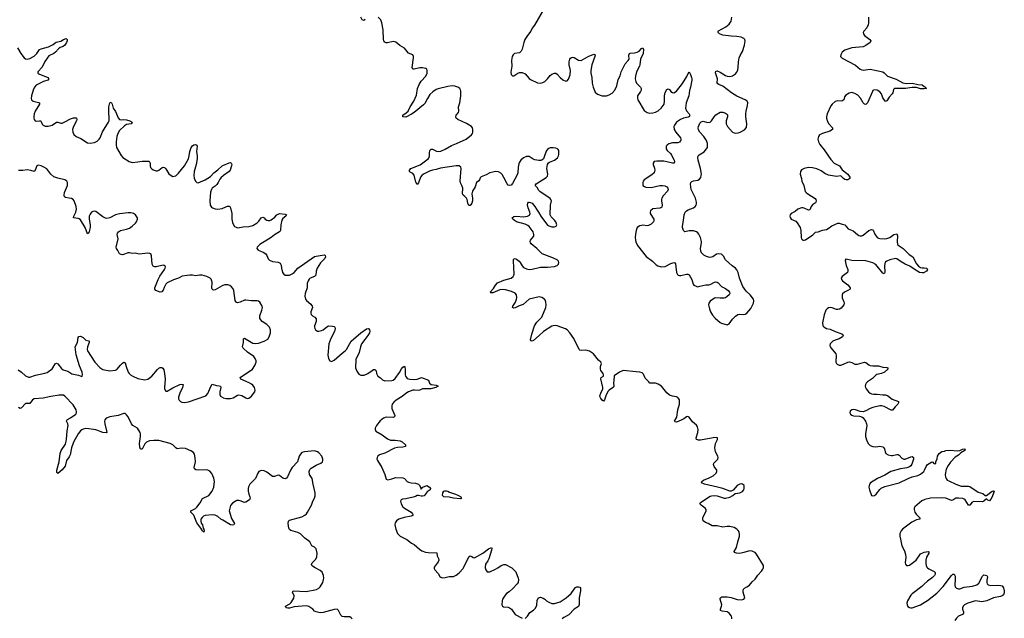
# Model space of a CAD drawing. Header units: inches. Extents: x 1839294 to 1929364, y 762242 to 909984.
# Tile 64 of 76: x 1867105 to 1881143, y 889279 to 897813. Entities that reach past the tile are written whole.
import ezdxf

# ---------------------------------------------------------------- set-up
doc = ezdxf.new("R2010")
doc.units = ezdxf.units.IN
doc.header["$MEASUREMENT"] = 0
for name, color, linetype in [('B8869', 7, 'Continuous'), ('B8878', 7, 'Continuous'), ('B8879', 7, 'Continuous'), ('B8888', 7, 'Continuous'), ('B8889', 7, 'Continuous')]:
    doc.layers.add(name, color=color, linetype=linetype)

msp = doc.modelspace()

# ---------------------------------------------------------------- linework, layer by layer
at = {"layer": 'B8869', "color": 6, "elevation": 600}
for points in [[(1867076, 897410), (1867120, 897330), (1867170, 897269), (1867190, 897254), (1867210, 897248), (1867250, 897258), (1867310, 897295), (1867350, 897331), (1867390, 897386), (1867410, 897400), (1867514, 897426), (1867582, 897458), (1867610, 897485), (1867626, 897494), (1867692, 897508), (1867730, 897530), (1867770, 897546), (1867783, 897530), (1867780, 897510), (1867773, 897490), (1867748, 897450), (1867724, 897430), (1867683, 897417), (1867660, 897400), (1867615, 897350), (1867590, 897331), (1867523, 897297), (1867464, 897216), (1867425, 897135), (1867365, 897070), (1867365, 897050), (1867379, 897039), (1867506, 896990), (1867521, 896970), (1867507, 896950), (1867446, 896934), (1867341, 896879), (1867315, 896850), (1867297, 896810), (1867273, 896730), (1867271, 896690), (1867276, 896670), (1867297, 896650), (1867374, 896634), (1867387, 896627), (1867386, 896610), (1867325, 896510), (1867312, 896470), (1867307, 896430), (1867308, 896408), (1867312, 896390), (1867326, 896370), (1867348, 896368), (1867390, 896373), (1867402, 896370), (1867410, 896364), (1867425, 896325), (1867439, 896310), (1867470, 896297), (1867510, 896294), (1867570, 896309), (1867630, 896353), (1867650, 896354), (1867690, 896340), (1867710, 896340), (1867750, 896355), (1867830, 896400), (1867872, 896412), (1867910, 896415), (1867917, 896410), (1867922, 896390), (1867917, 896370), (1867874, 896290), (1867859, 896250), (1867862, 896210), (1867877, 896177), (1867909, 896149), (1867977, 896117), (1868070, 896057), (1868110, 896053), (1868170, 896064), (1868210, 896082), (1868238, 896110), (1868251, 896130), (1868286, 896214), (1868371, 896350), (1868379, 896370), (1868382, 896410), (1868374, 896490), (1868374, 896570), (1868390, 896628), (1868410, 896639), (1868423, 896610), (1868437, 896550), (1868470, 896505), (1868510, 896412), (1868527, 896390), (1868550, 896384), (1868590, 896389), (1868630, 896384), (1868675, 896370), (1868708, 896350), (1868696, 896330), (1868630, 896317), (1868599, 896301), (1868527, 896233), (1868504, 896190), (1868490, 896150), (1868481, 896070), (1868479, 896030), (1868485, 895990), (1868550, 895876), (1868574, 895850), (1868666, 895790), (1868710, 895779), (1868790, 895785), (1868850, 895797), (1868950, 895794), (1868965, 895770), (1868964, 895730), (1868968, 895708), (1868984, 895690), (1869010, 895673), (1869050, 895659), (1869070, 895660), (1869090, 895668), (1869136, 895704), (1869150, 895709), (1869170, 895705), (1869190, 895685), (1869230, 895618), (1869250, 895599), (1869290, 895579), (1869310, 895580), (1869330, 895589), (1869370, 895627), (1869453, 895730), (1869511, 895830), (1869523, 895870), (1869530, 895933), (1869550, 895990), (1869570, 896015), (1869590, 896030), (1869612, 896032), (1869630, 896023), (1869635, 896010), (1869624, 895936), (1869634, 895874), (1869636, 895830), (1869620, 895750), (1869593, 895650), (1869587, 895590), (1869595, 895555), (1869614, 895510), (1869630, 895490), (1869649, 895489), (1869750, 895530), (1869824, 895576), (1869873, 895630), (1869930, 895672), (1869993, 895730), (1870000, 895733)], [(1870000, 894023), (1869990, 894020), (1869890, 893963), (1869870, 893958), (1869861, 893961), (1869849, 893969), (1869844, 893984), (1869849, 894070), (1869836, 894116), (1869820, 894130), (1869774, 894154), (1869708, 894172), (1869670, 894171), (1869610, 894160), (1869570, 894172), (1869530, 894173), (1869495, 894165), (1869422, 894158), (1869369, 894130), (1869296, 894104), (1869210, 894064), (1869190, 894041), (1869165, 893995), (1869150, 893955), (1869130, 893931), (1869110, 893930), (1869044, 893950), (1869030, 893970), (1869033, 893990), (1869078, 894110), (1869102, 894158), (1869171, 894250), (1869181, 894270), (1869183, 894290), (1869178, 894298), (1869167, 894307), (1869150, 894312), (1869050, 894290), (1869030, 894289), (1869010, 894301), (1868996, 894330), (1868986, 894446), (1868973, 894473), (1868961, 894481), (1868930, 894485), (1868810, 894472), (1868750, 894483), (1868710, 894480), (1868670, 894490), (1868650, 894490), (1868570, 894463), (1868550, 894464), (1868530, 894473), (1868505, 894525), (1868487, 894550), (1868481, 894570), (1868510, 894690), (1868494, 894750), (1868499, 894770), (1868513, 894790), (1868544, 894810), (1868630, 894826), (1868670, 894842), (1868710, 894869), (1868756, 894910), (1868773, 894930), (1868785, 894970), (1868783, 894990), (1868757, 895030), (1868729, 895050), (1868690, 895058), (1868650, 895058), (1868530, 895045), (1868470, 895031), (1868390, 894987), (1868350, 894978), (1868330, 894982), (1868290, 895001), (1868190, 895077), (1868170, 895082), (1868150, 895081), (1868128, 895070), (1868110, 895041), (1868098, 895010), (1868095, 894970), (1868110, 894890), (1868111, 894850), (1868090, 894773), (1868070, 894758), (1868039, 894850), (1867970, 894960), (1867954, 894974), (1867940, 894980), (1867872, 894990), (1867875, 895010), (1867907, 895070), (1867917, 895110), (1867912, 895150), (1867882, 895230), (1867868, 895248), (1867843, 895263), (1867811, 895271), (1867757, 895277), (1867743, 895290), (1867741, 895310), (1867746, 895350), (1867789, 895450), (1867789, 895490), (1867777, 895510), (1867750, 895530), (1867650, 895553), (1867590, 895575), (1867550, 895610), (1867490, 895686), (1867450, 895711), (1867410, 895728), (1867370, 895738), (1867352, 895728), (1867328, 895670), (1867310, 895650), (1867265, 895665), (1867210, 895674), (1867150, 895661), (1867090, 895664)], [(1870000, 895581), (1869979, 895561), (1869961, 895539), (1869936, 895490), (1869917, 895463), (1869890, 895438), (1869849, 895410), (1869838, 895390), (1869828, 895352), (1869814, 895230), (1869822, 895170), (1869842, 895142), (1869856, 895130), (1869890, 895115), (1869930, 895111), (1869990, 895123), (1870000, 895127)], [(1867083, 892823), (1867129, 892789), (1867190, 892736), (1867230, 892717), (1867250, 892717), (1867330, 892745), (1867466, 892774), (1867496, 892784), (1867566, 892834), (1867580, 892850), (1867610, 892906), (1867630, 892915), (1867650, 892908), (1867701, 892841), (1867723, 892823), (1867790, 892804), (1867850, 892766), (1867944, 892744), (1867990, 892726), (1867996, 892730), (1868001, 892750), (1867994, 892790), (1867958, 892878), (1867910, 893034), (1867899, 893110), (1867898, 893150), (1867930, 893210), (1867938, 893282), (1867950, 893298), (1867970, 893299), (1868010, 893281), (1868050, 893245), (1868090, 893236), (1868098, 893230), (1868095, 893210), (1868070, 893150), (1868067, 893110), (1868072, 893090), (1868176, 892930), (1868250, 892856), (1868290, 892828), (1868390, 892805), (1868470, 892816), (1868490, 892826), (1868542, 892890), (1868570, 892918), (1868591, 892930), (1868610, 892922), (1868623, 892870), (1868653, 892790), (1868664, 892770), (1868684, 892750), (1868717, 892730), (1868790, 892698), (1868890, 892679), (1868930, 892688), (1868989, 892730), (1869070, 892828), (1869090, 892845), (1869110, 892854), (1869130, 892855), (1869146, 892846), (1869160, 892820), (1869170, 892771), (1869178, 892690), (1869170, 892570), (1869172, 892550), (1869190, 892516), (1869210, 892516), (1869290, 892565), (1869390, 892611), (1869417, 892617), (1869435, 892610), (1869428, 892570), (1869387, 892490), (1869368, 892430), (1869370, 892410), (1869380, 892390), (1869399, 892370), (1869419, 892359), (1869454, 892354), (1869510, 892363), (1869760, 892450), (1869790, 892483), (1869830, 892586), (1869850, 892615), (1869910, 892596), (1869950, 892595), (1869968, 892588), (1869973, 892570), (1869957, 892510), (1869959, 892470), (1869970, 892448), (1870000, 892428)], [(1870000, 890678), (1869973, 890693), (1869930, 890730), (1869890, 890749), (1869850, 890754), (1869750, 890747), (1869725, 890735), (1869705, 890715), (1869690, 890690), (1869687, 890670), (1869694, 890634), (1869711, 890610), (1869723, 890563), (1869730, 890550), (1869735, 890525), (1869730, 890509), (1869710, 890525), (1869686, 890566), (1869630, 890640), (1869610, 890686), (1869590, 890750), (1869543, 890790), (1869544, 890796), (1869547, 890810), (1869610, 890845), (1869630, 890862), (1869676, 890924), (1869712, 890988), (1869801, 891030), (1869851, 891090), (1869875, 891150), (1869883, 891230), (1869875, 891275), (1869843, 891343), (1869817, 891377), (1869790, 891392), (1869755, 891395), (1869650, 891391), (1869618, 891398), (1869597, 891410), (1869591, 891431), (1869614, 891510), (1869609, 891569), (1869597, 891617), (1869581, 891641), (1869547, 891667), (1869470, 891702), (1869410, 891706), (1869350, 891697), (1869330, 891708), (1869291, 891751), (1869252, 891772), (1869090, 891813), (1869016, 891816), (1868958, 891810), (1868913, 891790), (1868890, 891764), (1868850, 891691), (1868830, 891690), (1868820, 891720), (1868814, 891770), (1868830, 891870), (1868828, 891908), (1868821, 891930), (1868786, 891990), (1868719, 892030), (1868699, 892050), (1868652, 892152), (1868630, 892181), (1868610, 892199), (1868590, 892201), (1868508, 892172), (1868390, 892153), (1868336, 892130), (1868320, 892110), (1868315, 892090), (1868319, 892050), (1868345, 891950), (1868346, 891930), (1868337, 891923), (1868292, 891930), (1868190, 891968), (1868090, 891982), (1868050, 891983), (1868010, 891977), (1867990, 891968), (1867970, 891952), (1867937, 891910), (1867872, 891790), (1867845, 891710), (1867825, 891610), (1867810, 891579), (1867775, 891530), (1867753, 891450), (1867710, 891395), (1867650, 891344), (1867637, 891357), (1867636, 891390), (1867668, 891512), (1867684, 891630), (1867699, 891670), (1867757, 891763), (1867773, 891827), (1867781, 891950), (1867798, 892030), (1867793, 892053), (1867773, 892090), (1867777, 892103), (1867786, 892114), (1867830, 892138), (1867904, 892190), (1867915, 892210), (1867917, 892223), (1867912, 892250), (1867870, 892324), (1867750, 892448), (1867730, 892459), (1867670, 892462), (1867550, 892443), (1867442, 892418), (1867310, 892406), (1867287, 892393), (1867250, 892343), (1867190, 892341), (1867130, 892278), (1867110, 892268), (1867090, 892286)]]:
    msp.add_lwpolyline(points, dxfattribs=at)
at = {"layer": 'B8878', "color": 6, "elevation": 600}
for points in [[(1871844, 889270), (1871830, 889287), (1871810, 889298), (1871790, 889302), (1871730, 889300), (1871705, 889305), (1871686, 889326), (1871650, 889392), (1871630, 889407), (1871590, 889403), (1871430, 889360), (1871390, 889357), (1871330, 889370), (1871310, 889381), (1871286, 889410), (1871258, 889430), (1871226, 889446), (1871190, 889456), (1871017, 889443), (1870950, 889424), (1870930, 889423), (1870903, 889430), (1870897, 889450), (1870956, 889484), (1870976, 889504), (1871016, 889564), (1871018, 889598), (1870997, 889650), (1871002, 889670), (1871190, 889661), (1871335, 889690), (1871370, 889707), (1871390, 889727), (1871426, 889790), (1871438, 889830), (1871441, 889850), (1871437, 889890), (1871416, 889936), (1871390, 889960), (1871320, 890000)], [(1873015, 890000), (1873016, 889990), (1873025, 889970), (1873070, 889917), (1873095, 889875), (1873110, 889864), (1873130, 889858), (1873170, 889860), (1873230, 889875), (1873290, 889875), (1873330, 889893), (1873370, 889927), (1873430, 889990), (1873435, 890000)], [(1873743, 890000), (1873750, 889968), (1873770, 889942), (1873810, 889943), (1873890, 889981), (1873920, 890000)], [(1874120, 890000), (1874152, 889972), (1874180, 889940), (1874212, 889850), (1874215, 889830), (1874211, 889789), (1874200, 889770), (1874138, 889702), (1874084, 889656), (1874048, 889632), (1874025, 889610), (1873989, 889550), (1873983, 889530), (1873981, 889470), (1873987, 889450), (1874002, 889442), (1874070, 889438), (1874090, 889430), (1874116, 889410), (1874170, 889332), (1874270, 889279)], [(1877256, 889270), (1877258, 889290), (1877253, 889310), (1877218, 889350), (1877190, 889370), (1877120, 889380), (1877099, 889390), (1877099, 889410), (1877113, 889450), (1877114, 889470), (1877090, 889550), (1877093, 889567), (1877103, 889577), (1877117, 889583), (1877190, 889587), (1877250, 889577), (1877332, 889548), (1877390, 889544), (1877430, 889550), (1877442, 889570), (1877422, 889650), (1877420, 889670), (1877424, 889696), (1877438, 889710), (1877474, 889726), (1877510, 889750), (1877550, 889801), (1877590, 889836), (1877628, 889892), (1877682, 889950), (1877702, 889978), (1877709, 890000)], [(1874310, 889278), (1874344, 889310), (1874379, 889361), (1874430, 889395), (1874457, 889423), (1874476, 889464), (1874485, 889535), (1874496, 889564), (1874510, 889577), (1874530, 889578), (1874568, 889568), (1874593, 889553), (1874617, 889530), (1874650, 889508), (1874690, 889492), (1874730, 889489), (1874810, 889516), (1874894, 889570), (1874968, 889632), (1875010, 889695), (1875030, 889716), (1875050, 889728), (1875070, 889729), (1875090, 889722), (1875099, 889710), (1875101, 889670), (1875082, 889570), (1875082, 889478), (1875072, 889448), (1875010, 889408), (1874932, 889328), (1874864, 889290), (1874839, 889270)], [(1880000, 889764), (1879967, 889733), (1879827, 889630), (1879810, 889610), (1879762, 889530), (1879754, 889494), (1879757, 889470), (1879769, 889449), (1879790, 889435), (1879810, 889429), (1879830, 889430), (1879950, 889472), (1880000, 889504)]]:
    msp.add_lwpolyline(points, dxfattribs=at)
at = {"layer": 'B8879', "color": 6, "elevation": 600}
for points in [[(1872030, 897816), (1872010, 897804), (1871990, 897810), (1871967, 897850)], [(1877709, 890000), (1877712, 890008), (1877710, 890030), (1877610, 890192), (1877590, 890215), (1877569, 890229), (1877550, 890236), (1877510, 890241), (1877430, 890217), (1877370, 890205), (1877326, 890206), (1877296, 890216), (1877290, 890230), (1877326, 890290), (1877343, 890370), (1877366, 890450), (1877368, 890470), (1877361, 890510), (1877350, 890530), (1877330, 890550), (1877293, 890573), (1877230, 890590), (1877190, 890590), (1877130, 890579), (1877050, 890596), (1876978, 890598), (1876919, 890630), (1876883, 890643), (1876850, 890670), (1876843, 890690), (1876843, 890710), (1876890, 890810), (1876892, 890830), (1876880, 890850), (1876820, 890890), (1876810, 890902), (1876804, 890910), (1876810, 890930), (1876950, 891022), (1876970, 891027), (1877010, 891030), (1877050, 891027), (1877150, 890992), (1877170, 890990), (1877232, 891008), (1877273, 891030), (1877304, 891056), (1877370, 891069), (1877410, 891089), (1877428, 891110), (1877436, 891130), (1877433, 891170), (1877410, 891192), (1877390, 891195), (1877370, 891191), (1877333, 891170), (1877276, 891104), (1877250, 891092), (1877230, 891092), (1877130, 891128), (1877053, 891150), (1876867, 891190), (1876827, 891210), (1876829, 891230), (1876856, 891250), (1876936, 891284), (1876990, 891312), (1877033, 891350), (1877045, 891370), (1877044, 891390), (1877004, 891444), (1876996, 891470), (1877002, 891490), (1877058, 891550), (1877064, 891570), (1877058, 891590), (1877027, 891650), (1877016, 891710), (1877023, 891770), (1877054, 891830), (1877054, 891850), (1877036, 891856), (1876990, 891853), (1876810, 891819), (1876781, 891821), (1876756, 891830), (1876748, 891850), (1876773, 891930), (1876780, 891970), (1876771, 892010), (1876753, 892033), (1876699, 892079), (1876650, 892147), (1876630, 892158), (1876610, 892151), (1876575, 892125), (1876536, 892104), (1876470, 892077), (1876450, 892079), (1876443, 892090), (1876472, 892148), (1876488, 892252), (1876512, 892332), (1876510, 892392), (1876504, 892410), (1876490, 892428), (1876470, 892438), (1876410, 892446), (1876370, 892461), (1876330, 892494), (1876254, 892590), (1876210, 892618), (1876169, 892631), (1876090, 892632), (1876077, 892650), (1876024, 892704), (1875998, 892758), (1875978, 892778), (1875948, 892788), (1875895, 892795), (1875710, 892813), (1875657, 892790), (1875582, 892738), (1875579, 892730), (1875578, 892670), (1875570, 892630), (1875575, 892590), (1875570, 892575), (1875508, 892532), (1875489, 892511), (1875460, 892450), (1875444, 892396), (1875430, 892374), (1875410, 892389), (1875390, 892413), (1875379, 892430), (1875377, 892450), (1875389, 892490), (1875418, 892550), (1875420, 892570), (1875390, 892694), (1875394, 892710), (1875427, 892733), (1875429, 892750), (1875424, 892770), (1875392, 892810), (1875387, 892830), (1875388, 892870), (1875399, 892910), (1875390, 892929), (1875359, 892959), (1875285, 893050), (1875230, 893089), (1875178, 893102), (1875110, 893097), (1875090, 893102), (1875080, 893110), (1875007, 893267), (1874950, 893350), (1874910, 893391), (1874885, 893405), (1874770, 893449), (1874750, 893453), (1874710, 893451), (1874690, 893443), (1874574, 893370), (1874512, 893310), (1874430, 893241), (1874410, 893230), (1874396, 893236), (1874390, 893251), (1874409, 893330), (1874446, 893450), (1874480, 893500), (1874550, 893570), (1874606, 893710), (1874610, 893750), (1874606, 893786), (1874600, 893810), (1874587, 893830), (1874550, 893854), (1874510, 893861), (1874370, 893831), (1874285, 893755), (1874257, 893743), (1874224, 893736), (1874170, 893707), (1874150, 893701), (1874130, 893710), (1874135, 893730), (1874172, 893788), (1874189, 893830), (1874192, 893850), (1874188, 893890), (1874170, 893915), (1874119, 893939), (1874030, 893964), (1873993, 893967), (1873950, 893961), (1873850, 893920), (1873830, 893918), (1873821, 893921), (1873814, 893930), (1873861, 893979), (1873890, 894030), (1873919, 894061), (1874010, 894101), (1874110, 894129), (1874142, 894150), (1874151, 894169), (1874153, 894187), (1874145, 894375), (1874147, 894393), (1874155, 894405), (1874170, 894408), (1874190, 894398), (1874225, 894370), (1874242, 894350), (1874270, 894302), (1874290, 894280), (1874330, 894259), (1874370, 894250), (1874410, 894255), (1874530, 894284), (1874630, 894285), (1874730, 894294), (1874770, 894310), (1874787, 894330), (1874790, 894353), (1874785, 894370), (1874770, 894390), (1874690, 894425), (1874554, 894474), (1874479, 894550), (1874396, 894616), (1874386, 894630), (1874382, 894650), (1874390, 894670), (1874433, 894727), (1874436, 894750), (1874424, 894790), (1874370, 894863), (1874350, 894879), (1874310, 894897), (1874190, 894931), (1874158, 894950), (1874135, 894970), (1874126, 894990), (1874152, 895008), (1874190, 895010), (1874290, 895004), (1874346, 895014), (1874372, 895028), (1874382, 895050), (1874379, 895070), (1874355, 895130), (1874347, 895173), (1874350, 895198), (1874360, 895210), (1874370, 895214), (1874390, 895209), (1874410, 895197), (1874450, 895150), (1874473, 895110), (1874503, 895070), (1874535, 895010), (1874630, 894886), (1874650, 894872), (1874690, 894859), (1874730, 894860), (1874752, 894870), (1874761, 894890), (1874751, 894930), (1874730, 894956), (1874681, 895001), (1874669, 895030), (1874671, 895169), (1874685, 895230), (1874680, 895250), (1874666, 895266), (1874523, 895363), (1874504, 895384), (1874490, 895415), (1874456, 895450), (1874470, 895472), (1874610, 895562), (1874630, 895583), (1874635, 895610), (1874621, 895690), (1874629, 895750), (1874646, 895774), (1874657, 895783), (1874730, 895809), (1874774, 895846), (1874787, 895870), (1874791, 895889), (1874790, 895950), (1874783, 895963), (1874773, 895973), (1874750, 895982), (1874710, 895986), (1874670, 895985), (1874633, 895970), (1874610, 895941), (1874584, 895856), (1874572, 895830), (1874550, 895810), (1874534, 895806), (1874506, 895806), (1874450, 895816), (1874426, 895826), (1874370, 895863), (1874330, 895863), (1874290, 895844), (1874251, 895809), (1874230, 895780), (1874221, 895759), (1874210, 895710), (1874208, 895630), (1874199, 895601), (1874130, 895476), (1874110, 895455), (1874090, 895447), (1874070, 895453), (1874053, 895473), (1874010, 895565), (1873985, 895605), (1873965, 895625), (1873930, 895643), (1873890, 895647), (1873850, 895640), (1873810, 895628), (1873758, 895602), (1873685, 895575), (1873670, 895558), (1873660, 895530), (1873650, 895515), (1873619, 895490), (1873598, 895430), (1873561, 895370), (1873554, 895350), (1873553, 895330), (1873562, 895270), (1873562, 895230), (1873550, 895197), (1873530, 895165), (1873510, 895165), (1873496, 895196), (1873485, 895250), (1873476, 895270), (1873453, 895293), (1873429, 895310), (1873416, 895330), (1873421, 895410), (1873410, 895447), (1873388, 895488), (1873384, 895510), (1873400, 895690), (1873393, 895713), (1873370, 895728), (1873330, 895731), (1873104, 895696), (1873044, 895676), (1872990, 895668), (1872950, 895656), (1872864, 895610), (1872837, 895590), (1872820, 895570), (1872790, 895489), (1872770, 895465), (1872755, 895495), (1872730, 895597), (1872710, 895620), (1872670, 895640), (1872663, 895650), (1872664, 895670), (1872684, 895690), (1872814, 895746), (1872929, 895830), (1872943, 895850), (1872949, 895870), (1872948, 895912), (1872953, 895947), (1872970, 895968), (1872990, 895968), (1873050, 895937), (1873070, 895934), (1873110, 895941), (1873170, 895969), (1873260, 896020), (1873333, 896047), (1873470, 896109), (1873545, 896170), (1873560, 896190), (1873567, 896210), (1873565, 896250), (1873559, 896270), (1873545, 896290), (1873475, 896335), (1873352, 896392), (1873329, 896409), (1873324, 896424), (1873329, 896450), (1873359, 896490), (1873366, 896510), (1873361, 896570), (1873378, 896630), (1873396, 896730), (1873396, 896796), (1873391, 896811), (1873378, 896830), (1873353, 896850), (1873337, 896857), (1873310, 896865), (1873270, 896869), (1873210, 896859), (1873073, 896827), (1873044, 896816), (1872995, 896785), (1872955, 896745), (1872918, 896690), (1872881, 896619), (1872862, 896598), (1872729, 896490), (1872690, 896464), (1872610, 896425), (1872566, 896430), (1872567, 896450), (1872616, 896484), (1872643, 896510), (1872671, 896570), (1872726, 896650), (1872762, 896738), (1872778, 896830), (1872800, 896890), (1872830, 896937), (1872897, 897010), (1872914, 897050), (1872917, 897090), (1872909, 897109), (1872897, 897117), (1872849, 897129), (1872810, 897129), (1872730, 897106), (1872710, 897107), (1872701, 897130), (1872720, 897270), (1872719, 897290), (1872710, 897312), (1872650, 897338), (1872590, 897408), (1872526, 897446), (1872470, 897495), (1872430, 897501), (1872350, 897485), (1872330, 897485), (1872310, 897491), (1872298, 897510), (1872293, 897530), (1872289, 897670), (1872270, 897770), (1872252, 897810), (1872214, 897850)], [(1874570, 897950), (1874443, 897737), (1874410, 897691), (1874391, 897649), (1874345, 897590), (1874308, 897532), (1874291, 897490), (1874269, 897391), (1874257, 897363), (1874230, 897343), (1874162, 897330), (1874140, 897310), (1874128, 897290), (1874117, 897230), (1874120, 897150), (1874107, 897067), (1874112, 897032), (1874130, 897013), (1874150, 897013), (1874208, 897052), (1874230, 897061), (1874270, 897061), (1874310, 897040), (1874370, 896976), (1874390, 896961), (1874490, 896912), (1874530, 896909), (1874563, 896917), (1874590, 896932), (1874632, 896968), (1874670, 897018), (1874690, 897035), (1874730, 897050), (1874749, 897049), (1874770, 897036), (1874810, 896990), (1874850, 896957), (1874890, 896939), (1874910, 896943), (1874930, 896964), (1874953, 897027), (1874957, 897090), (1874941, 897170), (1874941, 897210), (1874948, 897250), (1874957, 897263), (1874970, 897275), (1874990, 897280), (1875010, 897273), (1875070, 897234), (1875110, 897233), (1875210, 897289), (1875290, 897324), (1875308, 897310), (1875307, 897290), (1875263, 897170), (1875248, 897090), (1875249, 897050), (1875264, 896990), (1875269, 896908), (1875279, 896850), (1875310, 896779), (1875341, 896750), (1875410, 896728), (1875470, 896728), (1875510, 896743), (1875550, 896766), (1875590, 896809), (1875617, 896870), (1875638, 896962), (1875667, 897013), (1875679, 897070), (1875688, 897090), (1875737, 897183), (1875782, 897230), (1875793, 897250), (1875792, 897308), (1875800, 897330), (1875810, 897338), (1875870, 897340), (1875910, 897351), (1875935, 897365), (1875970, 897401), (1875990, 897412), (1875998, 897390), (1875992, 897330), (1875956, 897250), (1875947, 897170), (1875940, 897150), (1875897, 897070), (1875883, 897010), (1875881, 896970), (1875890, 896930), (1875901, 896910), (1875955, 896850), (1875967, 896830), (1875967, 896810), (1875958, 896790), (1875915, 896730), (1875912, 896690), (1875919, 896670), (1876010, 896519), (1876049, 896489), (1876090, 896482), (1876130, 896484), (1876170, 896493), (1876210, 896513), (1876253, 896550), (1876292, 896610), (1876299, 896650), (1876297, 896730), (1876310, 896775), (1876330, 896820), (1876350, 896829), (1876370, 896816), (1876389, 896789), (1876410, 896774), (1876430, 896772), (1876470, 896792), (1876556, 896904), (1876618, 897002), (1876630, 897036), (1876650, 897068), (1876670, 897033), (1876685, 896990), (1876690, 896970), (1876689, 896950), (1876668, 896850), (1876654, 896806), (1876646, 896730), (1876608, 896630), (1876597, 896550), (1876610, 896513), (1876648, 896470), (1876658, 896450), (1876657, 896443), (1876652, 896430), (1876637, 896423), (1876570, 896408), (1876528, 896392), (1876469, 896351), (1876439, 896310), (1876433, 896290), (1876435, 896250), (1876458, 896210), (1876526, 896130), (1876533, 896110), (1876529, 896090), (1876521, 896079), (1876512, 896068), (1876490, 896057), (1876410, 896058), (1876358, 896042), (1876335, 896025), (1876324, 896010), (1876320, 895990), (1876324, 895970), (1876335, 895950), (1876384, 895904), (1876400, 895880), (1876435, 895810), (1876441, 895790), (1876436, 895770), (1876410, 895767), (1876330, 895789), (1876290, 895795), (1876190, 895798), (1876150, 895790), (1876137, 895770), (1876138, 895750), (1876156, 895696), (1876160, 895670), (1876158, 895650), (1876150, 895630), (1876119, 895601), (1876009, 895530), (1875993, 895510), (1875988, 895490), (1875990, 895450), (1876013, 895433), (1876030, 895426), (1876110, 895419), (1876230, 895448), (1876271, 895451), (1876304, 895444), (1876331, 895431), (1876347, 895410), (1876350, 895390), (1876343, 895370), (1876280, 895300), (1876261, 895270), (1876255, 895250), (1876256, 895230), (1876267, 895170), (1876258, 895142), (1876248, 895132), (1876230, 895125), (1876130, 895116), (1876101, 895090), (1876094, 895070), (1876096, 895050), (1876144, 894970), (1876147, 894950), (1876143, 894930), (1876110, 894899), (1876070, 894877), (1876050, 894874), (1875990, 894883), (1875970, 894880), (1875946, 894874), (1875910, 894849), (1875894, 894810), (1875884, 894756), (1875882, 894710), (1875886, 894670), (1875890, 894647), (1875914, 894594), (1876035, 894435), (1876129, 894370), (1876179, 894319), (1876203, 894303), (1876250, 894290), (1876310, 894294), (1876390, 894338), (1876431, 894351), (1876445, 894345), (1876453, 894333), (1876462, 894290), (1876468, 894210), (1876482, 894182), (1876492, 894172), (1876510, 894167), (1876530, 894167), (1876610, 894185), (1876630, 894186), (1876650, 894177), (1876688, 894110), (1876705, 894045), (1876718, 894030), (1876750, 894012), (1876770, 894006), (1876804, 894016), (1876889, 894031), (1876930, 894032), (1876950, 894039), (1877010, 894072), (1877030, 894075), (1877050, 894069), (1877061, 894061), (1877110, 894009), (1877170, 893979), (1877208, 893950), (1877224, 893930), (1877229, 893910), (1877220, 893890), (1877194, 893866), (1877170, 893850), (1877150, 893843), (1877090, 893842), (1877030, 893849), (1877010, 893841), (1876950, 893802), (1876930, 893770), (1876926, 893750), (1876938, 893690), (1876955, 893650), (1876983, 893603), (1877019, 893559), (1877090, 893495), (1877110, 893485), (1877190, 893462), (1877221, 893479), (1877270, 893542), (1877310, 893585), (1877345, 893610), (1877370, 893614), (1877430, 893610), (1877450, 893615), (1877474, 893630), (1877530, 893697), (1877568, 893770), (1877574, 893806), (1877567, 893830), (1877518, 893890), (1877462, 893942), (1877414, 894010), (1877368, 894128), (1877349, 894210), (1877329, 894249), (1877311, 894271), (1877265, 894305), (1877170, 894390), (1877141, 894441), (1877110, 894468), (1877070, 894474), (1877039, 894470), (1876986, 894434), (1876950, 894424), (1876926, 894426), (1876896, 894436), (1876857, 894457), (1876827, 894490), (1876814, 894514), (1876812, 894550), (1876828, 894630), (1876828, 894650), (1876813, 894710), (1876790, 894756), (1876775, 894775), (1876753, 894790), (1876710, 894802), (1876650, 894803), (1876590, 894789), (1876570, 894806), (1876562, 894822), (1876554, 894850), (1876554, 894870), (1876570, 894950), (1876578, 895030), (1876593, 895070), (1876612, 895088), (1876638, 895102), (1876714, 895130), (1876737, 895150), (1876751, 895170), (1876756, 895190), (1876754, 895210), (1876739, 895270), (1876677, 895390), (1876667, 895470), (1876675, 895490), (1876690, 895507), (1876710, 895515), (1876775, 895525), (1876799, 895541), (1876816, 895564), (1876823, 895590), (1876824, 895610), (1876813, 895693), (1876778, 895810), (1876774, 895850), (1876780, 895870), (1876794, 895886), (1876866, 895930), (1876899, 895970), (1876909, 895991), (1876910, 896050), (1876895, 896090), (1876859, 896150), (1876801, 896210), (1876783, 896243), (1876779, 896270), (1876782, 896290), (1876803, 896337), (1876822, 896358), (1876836, 896364), (1876850, 896365), (1876910, 896349), (1876950, 896353), (1876970, 896370), (1877007, 896430), (1877030, 896457), (1877090, 896494), (1877130, 896495), (1877170, 896480), (1877184, 896470), (1877195, 896455), (1877198, 896430), (1877177, 896370), (1877177, 896330), (1877198, 896290), (1877270, 896210), (1877290, 896200), (1877310, 896197), (1877350, 896199), (1877378, 896210), (1877437, 896243), (1877466, 896274), (1877473, 896330), (1877460, 896430), (1877460, 896470), (1877464, 896510), (1877483, 896590), (1877485, 896630), (1877476, 896650), (1877450, 896670), (1877330, 896721), (1877252, 896772), (1877130, 896867), (1877071, 896891), (1877060, 896900), (1877051, 896911), (1877054, 896970), (1877026, 897054), (1877030, 897078), (1877050, 897084), (1877090, 897066), (1877170, 897017), (1877192, 897008), (1877230, 897002), (1877270, 897014), (1877310, 897041), (1877330, 897066), (1877343, 897097), (1877350, 897130), (1877354, 897210), (1877363, 897270), (1877376, 897304), (1877410, 897360), (1877439, 897450), (1877447, 897507), (1877442, 897530), (1877430, 897545), (1877390, 897564), (1877330, 897574), (1877250, 897577), (1877130, 897593), (1877082, 897610), (1877061, 897630), (1877064, 897650), (1877070, 897656), (1877171, 897709), (1877222, 897750), (1877250, 897790), (1877257, 897850)], [(1879208, 897850), (1879208, 897770), (1879200, 897740), (1879181, 897699), (1879140, 897650), (1879129, 897630), (1879133, 897610), (1879149, 897590), (1879227, 897530), (1879239, 897510), (1879232, 897490), (1879170, 897447), (1879130, 897428), (1878970, 897414), (1878870, 897381), (1878830, 897350), (1878810, 897310), (1878808, 897290), (1878830, 897264), (1879023, 897163), (1879090, 897109), (1879110, 897098), (1879130, 897094), (1879230, 897107), (1879410, 897069), (1879430, 897057), (1879478, 897010), (1879603, 896963), (1879694, 896914), (1879750, 896902), (1879830, 896909), (1879910, 896890), (1879970, 896885), (1880000, 896863)], [(1880000, 896829), (1879950, 896827), (1879890, 896846), (1879830, 896848), (1879734, 896834), (1879579, 896830), (1879564, 896816), (1879554, 896770), (1879546, 896754), (1879502, 896710), (1879470, 896656), (1879450, 896649), (1879410, 896701), (1879390, 896754), (1879370, 896787), (1879330, 896809), (1879290, 896812), (1879270, 896802), (1879262, 896790), (1879194, 896630), (1879170, 896604), (1879150, 896607), (1879130, 896629), (1879093, 896693), (1879056, 896736), (1879010, 896763), (1878970, 896775), (1878930, 896767), (1878882, 896738), (1878866, 896714), (1878853, 896670), (1878841, 896659), (1878827, 896653), (1878770, 896657), (1878730, 896647), (1878690, 896611), (1878670, 896583), (1878619, 896470), (1878607, 896430), (1878608, 896410), (1878624, 896364), (1878641, 896330), (1878692, 896270), (1878692, 896250), (1878655, 896225), (1878549, 896190), (1878509, 896171), (1878492, 896150), (1878484, 896110), (1878495, 896070), (1878514, 896034), (1878576, 895956), (1878670, 895822), (1878718, 895770), (1878791, 895731), (1878830, 895672), (1878912, 895610), (1878941, 895570), (1878942, 895550), (1878910, 895532), (1878890, 895531), (1878870, 895535), (1878850, 895547), (1878810, 895585), (1878750, 895576), (1878638, 895598), (1878582, 895622), (1878530, 895657), (1878470, 895688), (1878410, 895703), (1878350, 895705), (1878288, 895692), (1878250, 895671), (1878238, 895650), (1878233, 895610), (1878251, 895550), (1878256, 895510), (1878284, 895450), (1878306, 895366), (1878316, 895350), (1878342, 895330), (1878446, 895266), (1878456, 895250), (1878460, 895230), (1878457, 895210), (1878450, 895201), (1878406, 895174), (1878388, 895152), (1878370, 895101), (1878350, 895100), (1878290, 895126), (1878270, 895130), (1878250, 895129), (1878201, 895110), (1878163, 895077), (1878106, 895050), (1878089, 895030), (1878086, 895010), (1878090, 894991), (1878106, 894970), (1878170, 894940), (1878190, 894919), (1878234, 894850), (1878244, 894810), (1878246, 894710), (1878252, 894690), (1878270, 894670), (1878290, 894668), (1878310, 894676), (1878412, 894748), (1878450, 894784), (1878491, 894789), (1878550, 894811), (1878610, 894824), (1878630, 894834), (1878684, 894876), (1878770, 894910), (1878790, 894912), (1878830, 894896), (1878870, 894890), (1878919, 894830), (1878990, 894805), (1879050, 894749), (1879070, 894737), (1879090, 894732), (1879110, 894733), (1879130, 894740), (1879210, 894808), (1879250, 894823), (1879270, 894819), (1879274, 894814), (1879296, 894756), (1879328, 894710), (1879350, 894697), (1879370, 894692), (1879430, 894687), (1879470, 894692), (1879511, 894710), (1879570, 894750), (1879610, 894758), (1879622, 894730), (1879615, 894650), (1879622, 894610), (1879642, 894590), (1879702, 894550), (1879785, 894465), (1879839, 894430), (1879891, 894331), (1879920, 894300), (1879950, 894280), (1879970, 894275), (1880000, 894274)], [(1870000, 895733), (1870090, 895773), (1870110, 895777), (1870122, 895770), (1870129, 895750), (1870127, 895730), (1870105, 895670), (1870091, 895650), (1870010, 895590), (1870000, 895581)], [(1870000, 895127), (1870070, 895154), (1870090, 895157), (1870103, 895150), (1870112, 895132), (1870129, 895050), (1870129, 894970), (1870140, 894920), (1870150, 894896), (1870170, 894867), (1870190, 894853), (1870210, 894848), (1870290, 894862), (1870370, 894864), (1870430, 894879), (1870490, 894915), (1870517, 894943), (1870550, 894990), (1870570, 895000), (1870590, 894987), (1870607, 894967), (1870630, 894953), (1870650, 894948), (1870670, 894951), (1870690, 894961), (1870741, 894999), (1870772, 895030), (1870808, 895050), (1870890, 895042), (1870911, 895031), (1870902, 895010), (1870859, 894981), (1870845, 894955), (1870830, 894890), (1870826, 894814), (1870820, 894800), (1870810, 894790), (1870736, 894744), (1870690, 894710), (1870527, 894610), (1870489, 894570), (1870486, 894550), (1870507, 894527), (1870577, 894497), (1870613, 894473), (1870630, 894450), (1870650, 894404), (1870665, 894385), (1870708, 894368), (1870790, 894358), (1870820, 894340), (1870832, 894312), (1870838, 894270), (1870853, 894210), (1870870, 894183), (1870890, 894172), (1870950, 894172), (1870990, 894189), (1871017, 894210), (1871069, 894271), (1871310, 894435), (1871330, 894442), (1871391, 894449), (1871450, 894462), (1871462, 894450), (1871463, 894430), (1871456, 894410), (1871393, 894347), (1871347, 894270), (1871334, 894230), (1871325, 894170), (1871307, 894153), (1871247, 894130), (1871230, 894114), (1871216, 894090), (1871206, 894050), (1871204, 893990), (1871173, 893910), (1871172, 893870), (1871180, 893830), (1871193, 893810), (1871256, 893756), (1871277, 893730), (1871279, 893710), (1871255, 893650), (1871255, 893630), (1871262, 893610), (1871281, 893590), (1871315, 893570), (1871334, 893550), (1871332, 893510), (1871310, 893451), (1871307, 893430), (1871311, 893410), (1871322, 893390), (1871353, 893373), (1871370, 893371), (1871410, 893380), (1871430, 893390), (1871484, 893436), (1871510, 893447), (1871566, 893446), (1871590, 893439), (1871600, 893430), (1871604, 893410), (1871594, 893370), (1871542, 893270), (1871515, 893190), (1871499, 893030), (1871510, 892984), (1871528, 892948), (1871550, 892942), (1871590, 892960), (1871702, 893058), (1871746, 893090), (1871764, 893110), (1871810, 893199), (1871833, 893230), (1871970, 893349), (1872050, 893404), (1872072, 893410), (1872085, 893405), (1872093, 893393), (1872096, 893370), (1872093, 893350), (1872070, 893310), (1872024, 893256), (1871980, 893190), (1871964, 893150), (1871947, 893070), (1871900, 892970), (1871895, 892850), (1871910, 892802), (1871939, 892759), (1871970, 892744), (1872015, 892745), (1872070, 892767), (1872130, 892814), (1872150, 892824), (1872170, 892824), (1872186, 892806), (1872190, 892770), (1872209, 892729), (1872250, 892706), (1872278, 892678), (1872310, 892666), (1872410, 892669), (1872430, 892675), (1872460, 892700), (1872519, 892781), (1872550, 892837), (1872570, 892859), (1872590, 892872), (1872598, 892858), (1872602, 892830), (1872602, 892750), (1872607, 892730), (1872618, 892710), (1872630, 892700), (1872667, 892687), (1872730, 892683), (1872770, 892690), (1872832, 892712), (1872933, 892673), (1872948, 892630), (1872970, 892614), (1873041, 892601), (1873071, 892590), (1873039, 892570), (1872969, 892551), (1872850, 892551), (1872810, 892530), (1872790, 892526), (1872733, 892533), (1872710, 892531), (1872650, 892507), (1872610, 892484), (1872558, 892442), (1872475, 892390), (1872441, 892359), (1872418, 892330), (1872410, 892310), (1872413, 892270), (1872453, 892170), (1872451, 892149), (1872430, 892141), (1872330, 892146), (1872290, 892130), (1872245, 892095), (1872192, 892028), (1872175, 891990), (1872173, 891970), (1872185, 891945), (1872273, 891893), (1872350, 891836), (1872390, 891820), (1872460, 891820), (1872530, 891810), (1872557, 891797), (1872606, 891750), (1872607, 891730), (1872570, 891720), (1872490, 891714), (1872450, 891703), (1872310, 891634), (1872236, 891610), (1872210, 891590), (1872200, 891570), (1872198, 891550), (1872205, 891530), (1872270, 891430), (1872310, 891330), (1872330, 891265), (1872354, 891254), (1872410, 891266), (1872470, 891286), (1872570, 891282), (1872592, 891272), (1872630, 891231), (1872650, 891219), (1872688, 891208), (1872750, 891207), (1872792, 891192), (1872802, 891182), (1872821, 891150), (1872825, 891125), (1872830, 891122), (1872855, 891150), (1872910, 891170), (1872947, 891150), (1872963, 891130), (1872958, 891110), (1872917, 891083), (1872870, 891027), (1872850, 891019), (1872830, 891019), (1872790, 891029), (1872770, 891030), (1872746, 891014), (1872715, 891005), (1872610, 890981), (1872563, 890977), (1872544, 890970), (1872534, 890950), (1872537, 890930), (1872544, 890910), (1872569, 890870), (1872590, 890850), (1872685, 890790), (1872707, 890770), (1872714, 890750), (1872685, 890735), (1872585, 890715), (1872510, 890692), (1872478, 890670), (1872459, 890641), (1872453, 890610), (1872467, 890550), (1872492, 890490), (1872530, 890450), (1872624, 890404), (1872690, 890350), (1872730, 890330), (1872803, 890263), (1872840, 890240), (1872890, 890222), (1872930, 890216), (1873052, 890212), (1873055, 890170), (1873076, 890130), (1873079, 890110), (1873070, 890085), (1873014, 890010), (1873015, 890000)], [(1880000, 894210), (1879994, 894206), (1879970, 894204), (1879936, 894210), (1879870, 894245), (1879797, 894297), (1879730, 894326), (1879670, 894360), (1879610, 894406), (1879590, 894410), (1879510, 894390), (1879468, 894372), (1879446, 894354), (1879435, 894310), (1879440, 894210), (1879430, 894189), (1879410, 894200), (1879310, 894323), (1879270, 894347), (1879170, 894377), (1878970, 894381), (1878890, 894401), (1878882, 894398), (1878874, 894386), (1878877, 894350), (1878887, 894310), (1878912, 894250), (1878912, 894230), (1878905, 894210), (1878890, 894193), (1878831, 894150), (1878819, 894130), (1878821, 894110), (1878838, 894090), (1878912, 894032), (1878932, 894010), (1878946, 893990), (1878944, 893970), (1878910, 893950), (1878863, 893930), (1878836, 893904), (1878829, 893890), (1878832, 893850), (1878856, 893790), (1878859, 893770), (1878854, 893746), (1878819, 893701), (1878795, 893685), (1878770, 893681), (1878750, 893683), (1878690, 893707), (1878669, 893710), (1878636, 893704), (1878615, 893690), (1878600, 893670), (1878574, 893606), (1878550, 893490), (1878557, 893450), (1878570, 893433), (1878610, 893410), (1878660, 893400), (1878730, 893366), (1878810, 893341), (1878832, 893330), (1878845, 893310), (1878835, 893290), (1878790, 893261), (1878730, 893243), (1878700, 893230), (1878662, 893190), (1878657, 893170), (1878662, 893150), (1878675, 893130), (1878742, 893050), (1878748, 893030), (1878743, 892930), (1878750, 892910), (1878761, 892901), (1878789, 892889), (1878810, 892887), (1878850, 892900), (1878910, 892930), (1878934, 892934), (1878968, 892928), (1879010, 892904), (1879050, 892900), (1879150, 892931), (1879170, 892925), (1879210, 892893), (1879230, 892884), (1879270, 892878), (1879350, 892880), (1879410, 892858), (1879470, 892855), (1879481, 892850), (1879481, 892830), (1879433, 892790), (1879391, 892769), (1879326, 892754), (1879310, 892745), (1879263, 892697), (1879194, 892650), (1879174, 892630), (1879163, 892610), (1879160, 892590), (1879165, 892570), (1879175, 892550), (1879207, 892510), (1879231, 892491), (1879250, 892481), (1879276, 892476), (1879330, 892476), (1879410, 892465), (1879450, 892465), (1879477, 892457), (1879545, 892405), (1879633, 892370), (1879635, 892350), (1879625, 892330), (1879587, 892293), (1879550, 892246), (1879530, 892246), (1879430, 892297), (1879390, 892307), (1879370, 892307), (1879270, 892284), (1879232, 892270), (1879170, 892236), (1879130, 892222), (1879090, 892225), (1879019, 892250), (1878990, 892254), (1878967, 892250), (1878944, 892230), (1878941, 892210), (1878950, 892191), (1878970, 892174), (1878994, 892166), (1879080, 892160), (1879110, 892150), (1879130, 892136), (1879162, 892090), (1879180, 892050), (1879182, 892030), (1879164, 891910), (1879164, 891870), (1879183, 891810), (1879205, 891765), (1879230, 891741), (1879270, 891727), (1879310, 891723), (1879370, 891731), (1879410, 891722), (1879427, 891710), (1879435, 891695), (1879446, 891650), (1879456, 891630), (1879489, 891609), (1879530, 891599), (1879550, 891600), (1879610, 891616), (1879630, 891614), (1879644, 891604), (1879680, 891560), (1879710, 891546), (1879731, 891549), (1879810, 891583), (1879830, 891586), (1879846, 891570), (1879846, 891550), (1879823, 891477), (1879808, 891452), (1879790, 891438), (1879754, 891426), (1879664, 891410), (1879524, 891370), (1879439, 891321), (1879336, 891270), (1879234, 891210), (1879220, 891190), (1879212, 891150), (1879220, 891110), (1879250, 891031), (1879270, 891023), (1879290, 891029), (1879317, 891050), (1879366, 891114), (1879388, 891132), (1879441, 891159), (1879642, 891210), (1879770, 891274), (1879830, 891296), (1879910, 891314), (1879950, 891333), (1879994, 891370), (1880000, 891380)], [(1870000, 892428), (1870004, 892424), (1870050, 892414), (1870110, 892414), (1870150, 892424), (1870210, 892458), (1870230, 892463), (1870270, 892455), (1870330, 892421), (1870350, 892415), (1870370, 892418), (1870410, 892447), (1870456, 892510), (1870461, 892530), (1870453, 892570), (1870430, 892601), (1870410, 892617), (1870377, 892637), (1870256, 892690), (1870250, 892710), (1870424, 892830), (1870458, 892882), (1870475, 892930), (1870476, 892950), (1870464, 892984), (1870444, 893010), (1870352, 893072), (1870293, 893130), (1870283, 893150), (1870298, 893210), (1870294, 893265), (1870310, 893274), (1870430, 893201), (1870470, 893195), (1870510, 893201), (1870590, 893230), (1870642, 893258), (1870664, 893290), (1870681, 893350), (1870681, 893390), (1870668, 893430), (1870630, 893470), (1870563, 893510), (1870531, 893551), (1870528, 893590), (1870558, 893670), (1870565, 893710), (1870561, 893730), (1870530, 893785), (1870510, 893801), (1870490, 893807), (1870410, 893806), (1870330, 893815), (1870310, 893815), (1870250, 893785), (1870210, 893777), (1870190, 893787), (1870178, 893810), (1870160, 893950), (1870150, 893977), (1870127, 894007), (1870102, 894022), (1870073, 894033), (1870030, 894032), (1870000, 894023)], [(1871320, 890000), (1871282, 890022), (1871271, 890030), (1871266, 890046), (1871275, 890070), (1871322, 890118), (1871340, 890150), (1871345, 890210), (1871330, 890270), (1871310, 890291), (1871270, 890310), (1871242, 890370), (1871170, 890423), (1871110, 890481), (1871070, 890503), (1870972, 890532), (1870950, 890545), (1870942, 890562), (1870932, 890630), (1870937, 890663), (1870950, 890680), (1871130, 890728), (1871171, 890749), (1871193, 890770), (1871210, 890793), (1871265, 890890), (1871285, 890950), (1871310, 890990), (1871317, 891023), (1871320, 891070), (1871287, 891190), (1871277, 891270), (1871239, 891330), (1871234, 891370), (1871241, 891399), (1871261, 891419), (1871330, 891460), (1871399, 891490), (1871423, 891510), (1871428, 891530), (1871426, 891550), (1871412, 891590), (1871370, 891637), (1871350, 891651), (1871310, 891665), (1871168, 891652), (1871130, 891641), (1871110, 891619), (1871092, 891590), (1871065, 891510), (1870991, 891429), (1870967, 891390), (1870925, 891295), (1870910, 891275), (1870890, 891267), (1870870, 891270), (1870857, 891277), (1870810, 891316), (1870790, 891322), (1870738, 891302), (1870710, 891302), (1870630, 891363), (1870590, 891381), (1870550, 891384), (1870517, 891370), (1870499, 891350), (1870466, 891274), (1870404, 891210), (1870388, 891190), (1870369, 891151), (1870364, 891130), (1870363, 891090), (1870372, 891050), (1870388, 891010), (1870389, 890990), (1870380, 890970), (1870330, 890933), (1870310, 890930), (1870250, 890955), (1870230, 890960), (1870203, 890957), (1870175, 890945), (1870140, 890920), (1870112, 890888), (1870095, 890830), (1870094, 890810), (1870124, 890704), (1870166, 890630), (1870156, 890610), (1870133, 890607), (1870110, 890612), (1870000, 890678)], [(1880000, 890969), (1879968, 890952), (1879867, 890870), (1879859, 890850), (1879857, 890830), (1879867, 890790), (1879884, 890764), (1879939, 890710), (1879938, 890690), (1879890, 890683), (1879823, 890650), (1879690, 890550), (1879670, 890528), (1879651, 890490), (1879653, 890450), (1879665, 890405), (1879680, 890310), (1879719, 890239), (1879734, 890190), (1879738, 890150), (1879729, 890070), (1879732, 890052), (1879750, 890034), (1879770, 890032), (1879790, 890037), (1879830, 890063), (1879884, 890110), (1879950, 890196), (1879990, 890217), (1880000, 890220)], [(1873435, 890000), (1873510, 890154), (1873530, 890169), (1873550, 890161), (1873570, 890144), (1873590, 890143), (1873710, 890210), (1873790, 890271), (1873830, 890288), (1873836, 890276), (1873834, 890250), (1873793, 890127), (1873780, 890100), (1873745, 890050), (1873741, 890010), (1873743, 890000)], [(1873920, 890000), (1873970, 890031), (1874010, 890046), (1874030, 890047), (1874120, 890000)]]:
    msp.add_lwpolyline(points, dxfattribs=at)
msp.add_lwpolyline([(1873390, 890981), (1873288, 890990), (1873227, 891007), (1873153, 891013), (1873135, 891030), (1873136, 891070), (1873153, 891090), (1873166, 891094), (1873190, 891095), (1873207, 891090), (1873235, 891075), (1873317, 891050), (1873363, 891030), (1873395, 891010), (1873405, 890990), (1873398, 890982)], close=True, dxfattribs=at)
at = {"layer": 'B8888', "color": 6, "elevation": 600}
for points in [[(1880050, 890000), (1880065, 889985), (1880145, 889945), (1880156, 889930), (1880155, 889910), (1880147, 889890), (1880120, 889860), (1880050, 889810), (1880000, 889764)], [(1880000, 889504), (1880047, 889533), (1880182, 889638), (1880270, 889732), (1880390, 889888), (1880410, 889907), (1880430, 889910), (1880441, 889881), (1880444, 889844), (1880437, 889750), (1880443, 889730), (1880460, 889710), (1880490, 889699), (1880510, 889700), (1880570, 889721), (1880690, 889738), (1880750, 889755), (1880778, 889782), (1880830, 889882), (1880850, 889899), (1880876, 889896), (1880892, 889890), (1880902, 889870), (1880895, 889825), (1880894, 889790), (1880900, 889770), (1880914, 889754), (1880950, 889745), (1881050, 889750), (1881087, 889747), (1881110, 889742), (1881124, 889730), (1881133, 889713), (1881143, 889670), (1881140, 889640), (1881130, 889614), (1881110, 889598), (1881090, 889592), (1880990, 889573), (1880892, 889528), (1880824, 889516), (1880730, 889528), (1880624, 889496), (1880577, 889470), (1880558, 889450), (1880549, 889430), (1880548, 889410), (1880561, 889370), (1880561, 889350), (1880546, 889334), (1880490, 889308), (1880460, 889280), (1880438, 889250)]]:
    msp.add_lwpolyline(points, dxfattribs=at)
at = {"layer": 'B8889', "color": 6, "elevation": 600}
for points in [[(1880000, 896863), (1880019, 896850), (1880018, 896838), (1880032, 896830), (1880000, 896829)], [(1880000, 894274), (1880033, 894273), (1880038, 894270), (1880046, 894250), (1880035, 894230), (1880000, 894210)], [(1880000, 891380), (1880007, 891390), (1880030, 891442), (1880050, 891470), (1880070, 891488), (1880110, 891511), (1880125, 891505), (1880134, 891490), (1880150, 891482), (1880166, 891490), (1880168, 891512), (1880187, 891553), (1880189, 891590), (1880215, 891630), (1880250, 891658), (1880290, 891662), (1880309, 891671), (1880370, 891677), (1880473, 891667), (1880510, 891673), (1880549, 891690), (1880570, 891693), (1880591, 891690), (1880581, 891679), (1880579, 891670), (1880523, 891637), (1880490, 891603), (1880444, 891576), (1880376, 891504), (1880343, 891457), (1880316, 891404), (1880301, 891330), (1880303, 891290), (1880312, 891270), (1880329, 891250), (1880350, 891237), (1880450, 891189), (1880530, 891165), (1880630, 891162), (1880650, 891156), (1880770, 891078), (1880836, 891056), (1880870, 891028), (1880890, 891030), (1880970, 891090), (1880990, 891097), (1881000, 891090), (1880970, 891010), (1880950, 890977), (1880930, 890956), (1880910, 890963), (1880890, 890981), (1880853, 890947), (1880830, 890939), (1880710, 890945), (1880685, 890935), (1880650, 890894), (1880630, 890890), (1880586, 890966), (1880570, 890979), (1880550, 890986), (1880490, 890992), (1880450, 890990), (1880410, 890965), (1880390, 890959), (1880310, 890993), (1880250, 890997), (1880090, 890991), (1880010, 890974), (1880000, 890969)], [(1880000, 890220), (1880030, 890229), (1880058, 890230), (1880065, 890225), (1880066, 890210), (1880034, 890150), (1880026, 890110), (1880024, 890064), (1880029, 890030), (1880040, 890010), (1880050, 890000)]]:
    msp.add_lwpolyline(points, dxfattribs=at)

doc.saveas('drawing.dxf')
